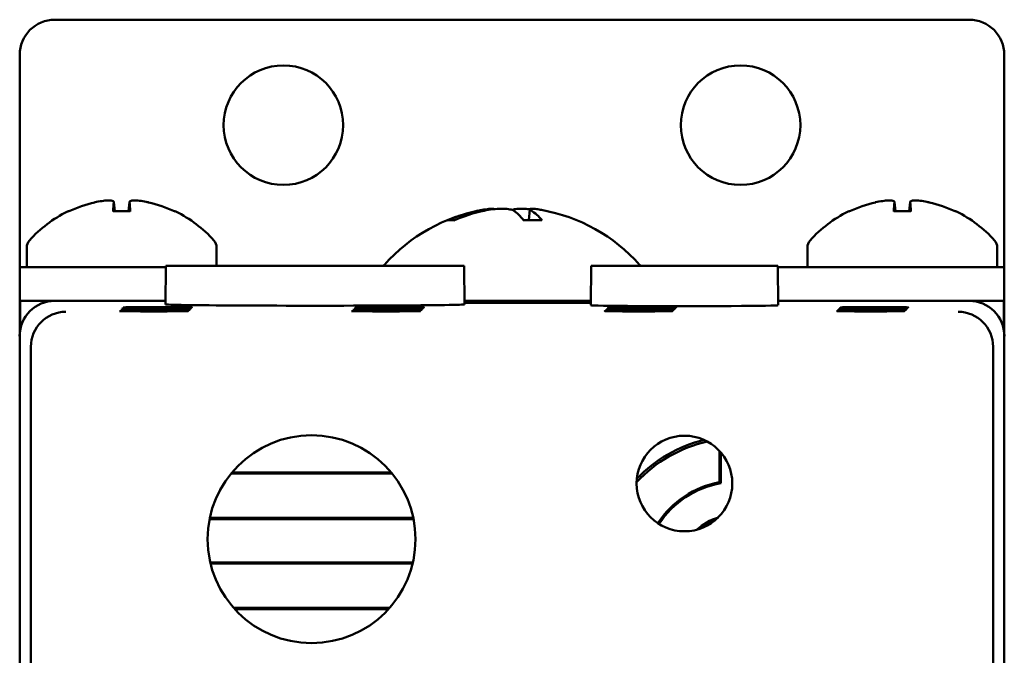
# Model space of a CAD drawing. Header units: inches. Extents: x 1.3 to 23.1, y 0.4 to 18.6.
# Tile 12 of 20: x 9.857 to 11.257, y 10.653 to 11.557. Entities that reach past the tile are written whole.
import ezdxf

# ---------------------------------------------------------------- set-up
doc = ezdxf.new("R2010")
doc.units = ezdxf.units.IN
doc.header["$LTSCALE"] = 0.8
doc.header["$MEASUREMENT"] = 0
doc.layers.add('Visible (ANSI)', color=7, linetype='Continuous', lineweight=50)

msp = doc.modelspace()

# ---------------------------------------------------------------- linework, layer by layer
at = {"layer": 'Visible (ANSI)'}
for p, q in [((9.9074, 11.5571), (11.2074, 11.5571)), ((9.8574, 11.2049), (9.8574, 11.5071)), ((11.2574, 11.5071), (11.2574, 11.2049)), ((10.0146, 11.2847), (9.9902, 11.2847)), ((9.9914, 11.2977), (9.9925, 11.2847)), ((10.0134, 11.2977), (10.0123, 11.2847)), ((10.5826, 11.2872), (10.5813, 11.2721)), ((11.1246, 11.2847), (11.1002, 11.2847)), ((11.1014, 11.2977), (11.1025, 11.2847)), ((11.1234, 11.2977), (11.1223, 11.2847)), ((10.4757, 11.2721), (10.468, 11.2721)), ((10.5992, 11.2721), (10.5736, 11.2721)), ((9.8674, 11.233), (9.8674, 11.2049)), ((10.1374, 11.233), (10.1374, 11.2071)), ((10.9774, 11.233), (10.9774, 11.2049)), ((11.2474, 11.233), (11.2474, 11.2049)), ((9.8574, 11.2049), (9.9074, 11.2049)), ((9.8574, 11.2049), (9.8574, 11.1571)), ((9.8574, 11.2049), (9.8574, 11.2049)), ((9.9317, 11.2049), (9.9074, 11.2049)), ((9.9317, 11.2049), (10.0654, 11.2049)), ((10.0654, 11.2071), (10.0649, 11.1521)), ((10.0654, 11.2071), (10.4894, 11.2071)), ((10.4894, 11.2071), (10.4899, 11.1521)), ((10.6701, 11.2071), (10.6696, 11.1508)), ((10.6701, 11.2071), (10.9352, 11.2071)), ((10.9352, 11.2071), (10.9357, 11.1508)), ((11.0417, 11.2049), (10.9352, 11.2049)), ((11.0417, 11.2049), (11.1831, 11.2049)), ((11.2074, 11.2049), (11.1831, 11.2049)), ((11.2074, 11.2049), (11.2574, 11.2049)), ((11.2574, 11.1571), (11.2574, 11.2049)), ((11.2574, 11.2049), (11.2574, 11.2049)), ((9.8574, 11.1571), (9.858, 11.1571)), ((9.8574, 11.1571), (9.8574, 11.1071)), ((9.858, 11.115), (9.858, 11.1571)), ((9.858, 11.1571), (9.9074, 11.1571)), ((10.065, 11.1571), (9.9074, 11.1571)), ((10.4898, 11.1572), (10.6697, 11.1572)), ((10.6697, 11.1571), (10.4898, 11.1571)), ((10.4899, 11.1556), (10.6696, 11.1556)), ((10.6696, 11.1544), (10.4899, 11.1544)), ((10.7328, 11.1448), (10.7328, 11.1439)), ((10.7328, 11.1448), (10.7457, 11.1448)), ((10.7346, 11.1465), (10.7346, 11.1457)), ((10.7346, 11.1465), (10.7474, 11.1465)), ((10.7474, 11.1457), (10.7346, 11.1457)), ((10.7363, 11.1483), (10.7363, 11.1474)), ((10.7363, 11.1483), (10.7492, 11.1483)), ((10.7492, 11.1474), (10.7363, 11.1474)), ((10.7457, 11.1448), (10.7457, 11.1439)), ((10.7474, 11.1465), (10.7474, 11.1457)), ((10.7492, 11.1483), (10.7492, 11.1474)), ((11.2074, 11.1571), (10.9356, 11.1571)), ((11.0628, 11.1448), (11.0628, 11.1439)), ((11.0628, 11.1448), (11.0757, 11.1448)), ((11.0646, 11.1465), (11.0646, 11.1457)), ((11.0646, 11.1465), (11.0774, 11.1465)), ((11.0774, 11.1457), (11.0646, 11.1457)), ((11.0663, 11.1483), (11.0663, 11.1474)), ((11.0663, 11.1483), (11.0792, 11.1483)), ((11.0792, 11.1474), (11.0663, 11.1474)), ((11.0757, 11.1448), (11.0757, 11.1439)), ((11.0774, 11.1465), (11.0774, 11.1457)), ((11.0792, 11.1483), (11.0792, 11.1474)), ((11.2074, 11.1571), (11.2568, 11.1571)), ((11.2568, 11.1571), (11.2568, 11.115)), ((11.2568, 11.1571), (11.2574, 11.1571)), ((11.2574, 11.1071), (11.2574, 11.1571)), ((10.7311, 11.143), (10.7311, 11.1422)), ((10.7311, 11.143), (10.7439, 11.143)), ((10.7439, 11.1422), (10.7311, 11.1422)), ((10.7457, 11.1439), (10.7328, 11.1439)), ((10.7439, 11.143), (10.7439, 11.1422)), ((11.0611, 11.143), (11.0611, 11.1422)), ((11.0611, 11.143), (11.0739, 11.143)), ((11.0739, 11.1422), (11.0611, 11.1422)), ((11.0757, 11.1439), (11.0628, 11.1439)), ((11.0739, 11.143), (11.0739, 11.1422)), ((9.8574, 11.1071), (9.8574, 10.2871)), ((11.2574, 10.2871), (11.2574, 11.1071)), ((9.8732, 7.7229), (9.8732, 11.0913)), ((11.2416, 11.0913), (11.2416, 7.7229)), ((10.8524, 10.8993), (10.8524, 10.9436)), ((10.8542, 10.9416), (10.8542, 10.8977)), ((10.387, 10.9115), (10.1579, 10.9115)), ((10.3856, 10.9131), (10.1592, 10.9131)), ((10.1274, 10.8468), (10.4174, 10.8468)), ((10.1277, 10.8484), (10.4171, 10.8484)), ((10.4165, 10.785), (10.1283, 10.785)), ((10.4161, 10.7834), (10.1287, 10.7834)), ((10.1616, 10.7203), (10.3832, 10.7203)), ((10.163, 10.7187), (10.3818, 10.7187))]:
    msp.add_line(p, q, dxfattribs=at)
for centre, radius in [((10.2324, 11.4071), 0.085), ((10.8824, 11.4071), 0.085), ((10.2724, 10.8181), 0.1478), ((10.8026, 10.8973), 0.068)]:
    msp.add_circle(centre, radius, dxfattribs=at)
for centre, radius, start, end in [((9.9074, 11.5071), 0.05, 90, 180), ((11.2074, 11.5071), 0.05, 0, 90), ((10.0024, 11.1264), 0.1755, 115.9738, 138.3884), ((9.928, 11.2791), 0.0056, 93.0312, 115.9738), ((10.0768, 11.2791), 0.0056, 64.0262, 86.9688), ((10.0024, 11.1264), 0.1755, 41.6116, 64.0262), ((10.5574, 11.0477), 0.2424, 99.9877, 138.4591), ((10.5574, 11.0477), 0.2424, 41.5409, 80.0123), ((11.1124, 11.1264), 0.1755, 115.9738, 138.3884), ((11.038, 11.2791), 0.0056, 93.0312, 115.9738), ((11.1868, 11.2791), 0.0056, 64.0262, 86.9688), ((11.1124, 11.1264), 0.1755, 41.6116, 64.0262), ((9.8824, 11.233), 0.015, 138.3884, 180), ((10.1224, 11.233), 0.015, 0, 41.6116), ((10.9924, 11.233), 0.015, 138.3884, 180), ((11.2324, 11.233), 0.015, 0, 41.6116), ((10.3909, 11.1953), 0.02, 138.4591, 143.7317), ((10.7239, 11.1953), 0.02, 36.2683, 41.5409), ((10.6525, 11.1571), 0.0001, 90, 180), ((10.8774, 10.7671), 0.1945, 102.5279, 137.2191), ((10.8774, 10.7671), 0.1978, 103.6853, 136.0617), ((10.8774, 10.7671), 0.1345, 100.7121, 146.8179), ((10.8774, 10.7671), 0.1327, 100.0612, 146.8153), ((10.8774, 10.7671), 0.0863, 107.9565, 131.7905), ((10.8774, 10.7671), 0.084, 111.7175, 128.0295)]:
    msp.add_arc(centre, radius, start, end, dxfattribs=at)
for centre, major_axis, ratio, start_param, end_param in [((10.002, 11.1269), (0.1419, 0.103), 0.994184, 1.162703, 1.391464), ((10.0087, 11.1269), (-0.0153, 0.1747), 0.063267, 0.217042, 0.445804), ((9.9961, 11.1269), (0.0153, 0.1747), 0.063267, 5.837382, 6.066143), ((10.0028, 11.1269), (0.1419, -0.103), 0.994184, 1.750128, 1.978889), ((10.5601, 11.0486), (-0.0718, 0.2314), 0.955724, 6.188571, 6.387471), ((10.554, 11.0486), (0.0571, 0.2354), 0.929182, 0.415254, 0.614154), ((10.5666, 11.0486), (-0.022, 0.2413), 0.281061, 5.865155, 6.064054), ((10.5485, 11.0486), (0.0226, 0.2412), 0.359199, 5.924459, 6.123359), ((11.112, 11.1269), (0.1419, 0.103), 0.994184, 1.162703, 1.391464), ((11.1187, 11.1269), (-0.0153, 0.1747), 0.063267, 0.217042, 0.445804), ((11.1061, 11.1269), (0.0153, 0.1747), 0.063267, 5.837382, 6.066143), ((11.1128, 11.1269), (0.1419, -0.103), 0.994184, 1.750128, 1.978889), ((9.9074, 11.1071), (-0.0354, 0.0354), 0.999924, 5.497825, 7.068545), ((10.2774, 11.1521), (-0.2125, 0), 0.008727, 6.28311, 9.424854), ((10.8026, 11.1508), (-0.133, 0), 0.008727, 6.283109, 9.424854), ((10.7393, 11.1443), (-0.0482, 0), 0.008727, 4.846382, 7.720009), ((10.741, 11.1461), (-0.0482, 0), 0.008727, 4.846382, 7.720009), ((10.7427, 11.1478), (-0.0482, 0), 0.008727, 4.846382, 7.720009), ((10.7393, 11.1443), (-0.0482, 0), 0.008727, 1.704769, 4.578396), ((10.741, 11.1461), (-0.0482, 0), 0.008727, 1.704769, 4.578396), ((10.7427, 11.1478), (-0.0482, 0), 0.008727, 1.704769, 4.578396), ((11.0693, 11.1443), (-0.0482, 0), 0.008727, 4.846382, 7.720009), ((11.071, 11.1461), (-0.0482, 0), 0.008727, 4.846382, 7.720009), ((11.0727, 11.1478), (-0.0482, 0), 0.008727, 4.846382, 7.720009), ((11.0693, 11.1443), (-0.0482, 0), 0.008727, 1.704769, 4.578396), ((11.071, 11.1461), (-0.0482, 0), 0.008727, 1.704769, 4.578396), ((11.0727, 11.1478), (-0.0482, 0), 0.008727, 1.704769, 4.578396), ((11.2074, 11.1071), (0.0354, 0.0354), 0.999924, 5.497825, 7.068545), ((9.9228, 11.0917), (-0.0192, -0.0463), 0.987735, 3.538674, 5.100744), ((10.7375, 11.1426), (-0.0482, 0), 0.008727, 4.846382, 7.720009), ((10.7375, 11.1426), (-0.0482, 0), 0.008727, 1.704769, 4.578396), ((11.0675, 11.1426), (-0.0482, 0), 0.008727, 4.846382, 7.720009), ((11.0675, 11.1426), (-0.0482, 0), 0.008727, 1.704769, 4.578396), ((11.192, 11.0917), (-0.0192, 0.0463), 0.987735, 4.324034, 5.886104), ((9.9232, 11.0913), (-0.0354, 0.0354), 0.999924, 0.77671, 0.78536), ((11.1916, 11.0913), (0.0354, 0.0354), 0.999924, 5.497825, 5.506476)]:
    msp.add_ellipse(centre, major_axis=major_axis, ratio=ratio, start_param=start_param, end_param=end_param, dxfattribs=at)
for centre in [(10.05, 11.1443), (10.0517, 11.1461), (10.0534, 11.1478), (10.38, 11.1443), (10.3817, 11.1461), (10.3834, 11.1478), (10.0482, 11.1426), (10.3782, 11.1426)]:
    msp.add_ellipse(centre, major_axis=(-0.0489, 0), ratio=0.008727, dxfattribs=at)
for points, knots in [([(9.9643, 11.2974), (9.9674, 11.2981), (9.9709, 11.2987), (9.9772, 11.2996), (9.9802, 11.2998), (9.985, 11.3), (9.9872, 11.2998), (9.9902, 11.2992), (9.991, 11.2987), (9.9914, 11.2978), (9.9914, 11.2976), (9.9914, 11.2974)], [0, 0, 0, 0, 0.0245201, 0.0245201, 0.0490401, 0.0490401, 0.0733788, 0.0733788, 0.0977174, 0.0977174, 0.1059587, 0.1059587, 0.1059587, 0.1059587]), ([(10.0135, 11.2974), (10.0133, 11.2981), (10.0138, 11.2987), (10.016, 11.2996), (10.0178, 11.2998), (10.0221, 11.3), (10.0248, 11.2998), (10.0308, 11.2992), (10.0341, 11.2987), (10.0383, 11.2978), (10.0394, 11.2976), (10.0405, 11.2974)], [0, 0, 0, 0, 0.0245201, 0.0245201, 0.0490401, 0.0490401, 0.0733788, 0.0733788, 0.0977174, 0.0977174, 0.1059587, 0.1059587, 0.1059587, 0.1059587]), ([(11.0743, 11.2974), (11.0774, 11.2981), (11.0809, 11.2987), (11.0872, 11.2996), (11.0902, 11.2998), (11.095, 11.3), (11.0972, 11.2998), (11.1002, 11.2992), (11.101, 11.2987), (11.1014, 11.2978), (11.1014, 11.2976), (11.1014, 11.2974)], [0, 0, 0, 0, 0.0245201, 0.0245201, 0.0490401, 0.0490401, 0.0733788, 0.0733788, 0.0977174, 0.0977174, 0.1059587, 0.1059587, 0.1059587, 0.1059587]), ([(11.1235, 11.2974), (11.1233, 11.2981), (11.1238, 11.2987), (11.126, 11.2996), (11.1278, 11.2998), (11.1321, 11.3), (11.1348, 11.2998), (11.1408, 11.2992), (11.1441, 11.2987), (11.1483, 11.2978), (11.1494, 11.2976), (11.1505, 11.2974)], [0, 0, 0, 0, 0.0245201, 0.0245201, 0.0490401, 0.0490401, 0.0733788, 0.0733788, 0.0977174, 0.0977174, 0.1059587, 0.1059587, 0.1059587, 0.1059587]), ([(9.9901, 11.2842), (9.9901, 11.2842), (9.9901, 11.2843), (9.9901, 11.2846), (9.9902, 11.2847), (9.9902, 11.2847)], [0.015061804, 0.015061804, 0.015061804, 0.015061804, 0.015911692, 0.015911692, 0.021209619, 0.021209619, 0.021209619, 0.021209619]), ([(10.0146, 11.2847), (10.0146, 11.2847), (10.0147, 11.2846), (10.0147, 11.2843), (10.0147, 11.2842), (10.0147, 11.2842)], [0.063402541, 0.063402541, 0.063402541, 0.063402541, 0.068700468, 0.068700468, 0.069550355, 0.069550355, 0.069550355, 0.069550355]), ([(10.532, 11.2875), (10.5317, 11.2879), (10.5308, 11.2881), (10.5278, 11.2881), (10.5254, 11.288), (10.5193, 11.2872), (10.5157, 11.2866), (10.5112, 11.2858), (10.5104, 11.2856), (10.5096, 11.2854)], [0.03517529, 0.03517529, 0.03517529, 0.03517529, 0.06091597, 0.06091597, 0.0912553, 0.0912553, 0.12159464, 0.12159464, 0.12829742, 0.12829742, 0.12829742, 0.12829742]), ([(10.518, 11.2854), (10.5217, 11.2862), (10.5259, 11.2869), (10.5343, 11.2878), (10.5385, 11.288), (10.5458, 11.2881), (10.5494, 11.288), (10.5552, 11.2872), (10.5575, 11.2866), (10.5593, 11.2858), (10.5596, 11.2856), (10.5599, 11.2854)], [0, 0, 0, 0, 0.030458, 0.030458, 0.060916, 0.060916, 0.0912553, 0.0912553, 0.1215946, 0.1215946, 0.1282974, 0.1282974, 0.1282974, 0.1282974]), ([(10.5828, 11.2875), (10.5792, 11.2879), (10.5757, 11.2881), (10.569, 11.2881), (10.5654, 11.288), (10.5605, 11.2873), (10.5588, 11.287), (10.5574, 11.2865)], [0.03517529, 0.03517529, 0.03517529, 0.03517529, 0.06091597, 0.06091597, 0.0912553, 0.0912553, 0.11232028, 0.11232028, 0.11232028, 0.11232028]), ([(10.5846, 11.2854), (10.5832, 11.2862), (10.5825, 11.2869), (10.5828, 11.2878), (10.5838, 11.288), (10.587, 11.2881), (10.5895, 11.288), (10.5946, 11.2873), (10.597, 11.287), (10.5995, 11.2865)], [0, 0, 0, 0, 0.030458, 0.030458, 0.060916, 0.060916, 0.0912553, 0.0912553, 0.1123203, 0.1123203, 0.1123203, 0.1123203]), ([(11.1001, 11.2842), (11.1001, 11.2842), (11.1001, 11.2843), (11.1001, 11.2846), (11.1002, 11.2847), (11.1002, 11.2847)], [0.015061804, 0.015061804, 0.015061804, 0.015061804, 0.015911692, 0.015911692, 0.021209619, 0.021209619, 0.021209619, 0.021209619]), ([(11.1246, 11.2847), (11.1246, 11.2847), (11.1247, 11.2846), (11.1247, 11.2843), (11.1247, 11.2842), (11.1247, 11.2842)], [0.063402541, 0.063402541, 0.063402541, 0.063402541, 0.068700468, 0.068700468, 0.069550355, 0.069550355, 0.069550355, 0.069550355]), ([(10.4657, 11.2716), (10.4657, 11.2716), (10.4657, 11.2716), (10.4664, 11.2719), (10.4673, 11.2721), (10.468, 11.2721)], [0.017596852, 0.017596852, 0.017596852, 0.017596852, 0.01762601, 0.01762601, 0.023499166, 0.023499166, 0.023499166, 0.023499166]), ([(10.5992, 11.2721), (10.5995, 11.2721), (10.5998, 11.2719), (10.6001, 11.2716), (10.6001, 11.2716), (10.6001, 11.2716)], [0.070224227, 0.070224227, 0.070224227, 0.070224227, 0.076097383, 0.076097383, 0.076126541, 0.076126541, 0.076126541, 0.076126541])]:
    msp.add_open_spline(points, degree=3, knots=knots, dxfattribs=at)
msp.add_open_spline([(10.8524, 10.8993), (10.8533, 10.8985), (10.8542, 10.8977)], degree=2, dxfattribs=at)

doc.saveas('drawing.dxf')
